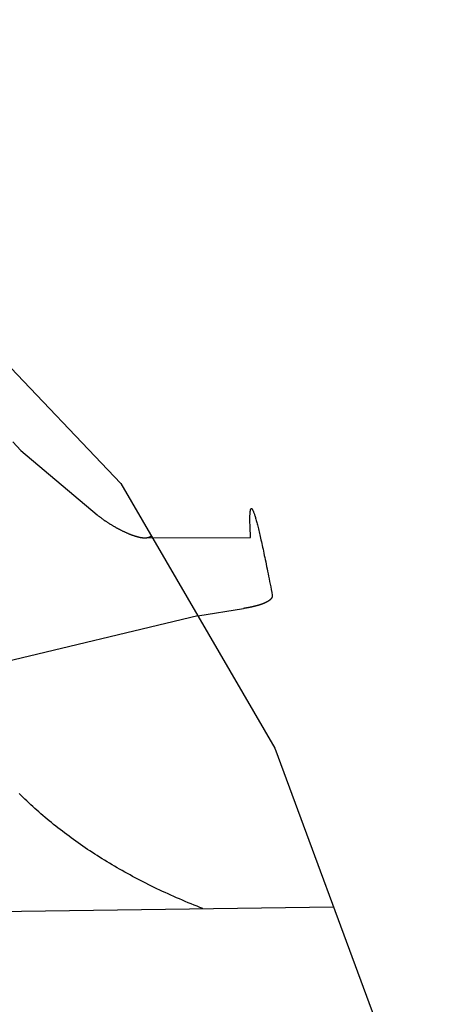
# Model space of a CAD drawing. Extents: x 1073 to 6773, y 6341 to 11366.
# Tile 47 of 58: x 5508 to 5772, y 8980 to 9577. Entities that reach past the tile are written whole.
import ezdxf

# ---------------------------------------------------------------- set-up
doc = ezdxf.new("R2010")
doc.units = 0
doc.layers.add('CAR', color=10, linetype='CONTINUOUS')

msp = doc.modelspace()

# ---------------------------------------------------------------- linework, layer by layer
at = {"layer": 'CAR'}
for p, q in [((5299.94, 9576.78), (5569.18, 9295.44)), ((5508.5, 9315.47), (5554.79, 9276.44)), ((5569.18, 9295.44), (5662.58, 9134.87)), ((5583.49, 9262.52), (5647.84, 9262.71)), ((5615.88, 9215.15), (5390.38, 9161.34)), ((5615.88, 9215.15), (5643.5, 9219.64)), ((5662.58, 9134.87), (5772.05, 8839.06)), ((5486.45, 9035.81), (5698.18, 9038.67))]:
    msp.add_line(p, q, dxfattribs=at)
for points in [[(5503.53, 9320.77, 0), (5508.5, 9315.47, 0)], [(5554.79, 9276.44, 0), (5555.01, 9276.26, 0), (5555.23, 9276.08, 0), (5555.45, 9275.9, 0), (5555.68, 9275.72, 0), (5555.91, 9275.54, 0), (5556.14, 9275.35, 0), (5556.38, 9275.17, 0), (5556.62, 9274.98, 0), (5556.87, 9274.79, 0), (5557.12, 9274.61, 0), (5557.37, 9274.42, 0), (5557.63, 9274.23, 0), (5557.89, 9274.05, 0), (5558.15, 9273.86, 0), (5558.41, 9273.67, 0), (5558.68, 9273.48, 0), (5558.95, 9273.29, 0), (5559.22, 9273.11, 0), (5559.49, 9272.92, 0), (5559.77, 9272.73, 0), (5560.05, 9272.54, 0), (5560.32, 9272.36, 0), (5560.61, 9272.17, 0), (5560.89, 9271.99, 0), (5561.17, 9271.8, 0), (5561.46, 9271.62, 0), (5561.75, 9271.43, 0), (5562.04, 9271.25, 0), (5562.33, 9271.07, 0), (5562.62, 9270.89, 0), (5562.91, 9270.71, 0), (5563.2, 9270.53, 0), (5563.5, 9270.35, 0), (5563.79, 9270.17, 0), (5564.09, 9269.99, 0), (5564.38, 9269.82, 0), (5564.68, 9269.65, 0), (5564.98, 9269.47, 0), (5565.27, 9269.3, 0), (5565.57, 9269.13, 0), (5565.87, 9268.97, 0), (5566.16, 9268.8, 0), (5566.46, 9268.64, 0), (5566.76, 9268.47, 0), (5567.05, 9268.31, 0), (5567.35, 9268.15, 0), (5567.65, 9267.99, 0), (5567.94, 9267.84, 0), (5568.23, 9267.68, 0), (5568.53, 9267.53, 0), (5568.82, 9267.38, 0), (5569.11, 9267.23, 0), (5569.4, 9267.08, 0), (5569.69, 9266.94, 0), (5569.98, 9266.8, 0), (5570.27, 9266.65, 0), (5570.56, 9266.52, 0), (5570.84, 9266.38, 0), (5571.13, 9266.25, 0), (5571.41, 9266.11, 0), (5571.69, 9265.98, 0), (5571.97, 9265.85, 0), (5572.25, 9265.73, 0), (5572.53, 9265.61, 0), (5572.81, 9265.48, 0), (5573.08, 9265.37, 0), (5573.35, 9265.25, 0), (5573.62, 9265.14, 0), (5573.89, 9265.02, 0), (5574.16, 9264.91, 0), (5574.42, 9264.81, 0), (5574.68, 9264.7, 0), (5574.94, 9264.6, 0), (5575.2, 9264.5, 0), (5575.46, 9264.4, 0), (5575.71, 9264.31, 0), (5575.96, 9264.22, 0), (5576.21, 9264.13, 0), (5576.46, 9264.04, 0), (5576.7, 9263.95, 0), (5576.95, 9263.87, 0), (5577.19, 9263.79, 0), (5577.42, 9263.71, 0), (5577.66, 9263.64, 0), (5577.89, 9263.57, 0), (5578.12, 9263.5, 0), (5578.35, 9263.43, 0), (5578.57, 9263.36, 0), (5578.8, 9263.3, 0), (5579.02, 9263.24, 0), (5579.23, 9263.18, 0), (5579.45, 9263.13, 0), (5579.66, 9263.08, 0), (5579.87, 9263.03, 0), (5580.07, 9262.98, 0), (5580.27, 9262.93, 0), (5580.48, 9262.89, 0), (5580.67, 9262.85, 0), (5580.87, 9262.81, 0), (5581.06, 9262.78, 0), (5581.25, 9262.74, 0), (5581.43, 9262.71, 0), (5581.62, 9262.68, 0), (5581.8, 9262.66, 0), (5581.97, 9262.63, 0), (5582.15, 9262.61, 0), (5582.32, 9262.59, 0), (5582.49, 9262.58, 0), (5582.66, 9262.56, 0), (5582.82, 9262.55, 0), (5582.98, 9262.54, 0), (5583.14, 9262.53, 0), (5583.29, 9262.52, 0), (5583.44, 9262.52, 0), (5583.59, 9262.51, 0), (5583.74, 9262.51, 0), (5583.88, 9262.52, 0), (5584.02, 9262.52, 0), (5584.16, 9262.52, 0), (5584.29, 9262.53, 0), (5584.42, 9262.54, 0), (5584.55, 9262.55, 0), (5584.68, 9262.56, 0), (5584.8, 9262.58, 0), (5584.92, 9262.59, 0), (5585.04, 9262.61, 0), (5585.15, 9262.63, 0), (5585.27, 9262.65, 0), (5585.38, 9262.67, 0), (5585.48, 9262.7, 0), (5585.59, 9262.72, 0), (5585.69, 9262.75, 0), (5585.79, 9262.77, 0), (5585.89, 9262.8, 0), (5585.98, 9262.83, 0), (5586.07, 9262.86, 0), (5586.16, 9262.9, 0), (5586.25, 9262.93, 0), (5586.33, 9262.96, 0), (5586.42, 9263, 0), (5586.5, 9263.03, 0), (5586.57, 9263.07, 0), (5586.65, 9263.11, 0), (5586.72, 9263.15, 0), (5586.8, 9263.18, 0), (5586.87, 9263.22, 0), (5586.93, 9263.26, 0), (5587, 9263.3, 0), (5587.06, 9263.34, 0), (5587.13, 9263.38, 0), (5587.19, 9263.42, 0), (5587.24, 9263.47, 0), (5587.3, 9263.51, 0), (5587.36, 9263.55, 0), (5587.41, 9263.59, 0), (5587.46, 9263.63, 0), (5587.51, 9263.67, 0), (5587.56, 9263.71, 0), (5587.61, 9263.75, 0)], [(5647.84, 9262.71, 0), (5647.78, 9263.71, 0), (5647.73, 9264.68, 0), (5647.68, 9265.61, 0), (5647.64, 9266.52, 0), (5647.6, 9267.4, 0), (5647.57, 9268.25, 0), (5647.53, 9269.07, 0), (5647.51, 9269.86, 0), (5647.48, 9270.63, 0), (5647.47, 9271.36, 0), (5647.45, 9272.07, 0), (5647.44, 9272.74, 0), (5647.43, 9273.39, 0), (5647.43, 9274.01, 0), (5647.43, 9274.6, 0), (5647.44, 9275.16, 0), (5647.45, 9275.69, 0), (5647.47, 9276.19, 0), (5647.48, 9276.66, 0), (5647.51, 9277.1, 0), (5647.53, 9277.52, 0), (5647.56, 9277.9, 0), (5647.6, 9278.26, 0), (5647.64, 9278.59, 0), (5647.68, 9278.89, 0), (5647.73, 9279.16, 0), (5647.78, 9279.4, 0), (5647.84, 9279.61, 0), (5647.9, 9279.79, 0), (5647.96, 9279.94, 0), (5648.03, 9280.07, 0), (5648.1, 9280.16, 0), (5648.18, 9280.23, 0), (5648.26, 9280.27, 0), (5648.34, 9280.27, 0), (5648.43, 9280.25, 0), (5648.53, 9280.2, 0), (5648.62, 9280.13, 0), (5648.72, 9280.02, 0), (5648.83, 9279.88, 0), (5648.94, 9279.71, 0), (5649.05, 9279.52, 0), (5649.17, 9279.3, 0), (5649.29, 9279.04, 0), (5649.42, 9278.76, 0), (5649.55, 9278.45, 0), (5649.68, 9278.11, 0), (5649.82, 9277.74, 0), (5649.97, 9277.34, 0), (5650.11, 9276.91, 0), (5650.26, 9276.46, 0), (5650.42, 9275.97, 0), (5650.58, 9275.46, 0), (5650.74, 9274.91, 0), (5650.91, 9274.34, 0), (5651.08, 9273.74, 0), (5651.26, 9273.11, 0), (5651.44, 9272.45, 0), (5651.62, 9271.76, 0), (5651.81, 9271.04, 0), (5652, 9270.3, 0), (5652.2, 9269.52, 0), (5652.4, 9268.72, 0), (5652.6, 9267.88, 0), (5652.81, 9267.02, 0), (5653.02, 9266.13, 0), (5653.24, 9265.21, 0), (5653.46, 9264.26, 0), (5653.69, 9263.28, 0), (5653.92, 9262.27, 0), (5654.15, 9261.23, 0), (5654.39, 9260.17, 0), (5654.63, 9259.07, 0), (5654.88, 9257.95, 0), (5655.13, 9256.8, 0), (5655.38, 9255.61, 0), (5655.64, 9254.4, 0), (5655.9, 9253.16, 0), (5656.17, 9251.89, 0), (5656.44, 9250.59, 0), (5656.72, 9249.27, 0), (5657, 9247.91, 0), (5657.28, 9246.53, 0), (5657.57, 9245.11, 0), (5657.86, 9243.67, 0), (5658.15, 9242.2, 0), (5658.45, 9240.69, 0), (5658.76, 9239.16, 0), (5659.07, 9237.6, 0), (5659.38, 9236.01, 0), (5659.7, 9234.4, 0), (5660.02, 9232.75, 0), (5660.34, 9231.07, 0), (5660.67, 9229.37, 0), (5661, 9227.64, 0)], [(5661, 9227.64, 0), (5661.01, 9227.55, 0), (5661.01, 9227.46, 0), (5661.01, 9227.38, 0), (5661.01, 9227.29, 0), (5661, 9227.2, 0), (5660.99, 9227.12, 0), (5660.98, 9227.03, 0), (5660.97, 9226.95, 0), (5660.95, 9226.86, 0), (5660.93, 9226.78, 0), (5660.91, 9226.7, 0), (5660.88, 9226.61, 0), (5660.85, 9226.53, 0), (5660.82, 9226.45, 0), (5660.79, 9226.37, 0), (5660.75, 9226.29, 0), (5660.71, 9226.2, 0), (5660.67, 9226.12, 0), (5660.63, 9226.04, 0), (5660.58, 9225.96, 0), (5660.53, 9225.88, 0), (5660.48, 9225.81, 0), (5660.42, 9225.73, 0), (5660.36, 9225.65, 0), (5660.3, 9225.57, 0), (5660.24, 9225.49, 0), (5660.17, 9225.42, 0), (5660.1, 9225.34, 0), (5660.03, 9225.26, 0), (5659.96, 9225.19, 0), (5659.88, 9225.11, 0), (5659.81, 9225.04, 0), (5659.72, 9224.96, 0), (5659.64, 9224.89, 0), (5659.56, 9224.81, 0), (5659.47, 9224.74, 0), (5659.38, 9224.66, 0), (5659.28, 9224.59, 0), (5659.19, 9224.52, 0), (5659.09, 9224.45, 0), (5658.99, 9224.37, 0), (5658.89, 9224.3, 0), (5658.78, 9224.23, 0), (5658.68, 9224.16, 0), (5658.57, 9224.09, 0), (5658.46, 9224.02, 0), (5658.34, 9223.95, 0), (5658.23, 9223.88, 0), (5658.11, 9223.81, 0), (5657.99, 9223.75, 0), (5657.87, 9223.68, 0), (5657.74, 9223.61, 0), (5657.62, 9223.54, 0), (5657.49, 9223.48, 0), (5657.36, 9223.41, 0), (5657.22, 9223.34, 0), (5657.09, 9223.28, 0), (5656.95, 9223.21, 0), (5656.81, 9223.15, 0), (5656.67, 9223.08, 0), (5656.53, 9223.02, 0), (5656.38, 9222.96, 0), (5656.24, 9222.89, 0), (5656.09, 9222.83, 0), (5655.94, 9222.77, 0), (5655.78, 9222.71, 0), (5655.63, 9222.64, 0), (5655.47, 9222.58, 0), (5655.31, 9222.52, 0), (5655.15, 9222.46, 0), (5654.99, 9222.4, 0), (5654.83, 9222.34, 0), (5654.66, 9222.28, 0), (5654.49, 9222.22, 0), (5654.33, 9222.16, 0), (5654.15, 9222.1, 0), (5653.98, 9222.05, 0), (5653.81, 9221.99, 0), (5653.63, 9221.93, 0), (5653.45, 9221.88, 0), (5653.27, 9221.82, 0), (5653.09, 9221.76, 0), (5652.91, 9221.71, 0), (5652.72, 9221.65, 0), (5652.54, 9221.6, 0), (5652.35, 9221.54, 0), (5652.16, 9221.49, 0), (5651.97, 9221.43, 0), (5651.78, 9221.38, 0), (5651.58, 9221.33, 0), (5651.39, 9221.28, 0), (5651.19, 9221.22, 0), (5650.99, 9221.17, 0), (5650.79, 9221.12, 0), (5650.59, 9221.07, 0), (5650.39, 9221.02, 0), (5650.19, 9220.97, 0), (5649.98, 9220.92, 0), (5649.77, 9220.87, 0), (5649.56, 9220.82, 0), (5649.35, 9220.77, 0), (5649.14, 9220.72, 0), (5648.93, 9220.67, 0), (5648.72, 9220.63, 0), (5648.5, 9220.58, 0), (5648.29, 9220.53, 0), (5648.07, 9220.49, 0), (5647.85, 9220.44, 0), (5647.63, 9220.39, 0), (5647.41, 9220.35, 0), (5647.19, 9220.3, 0), (5646.97, 9220.26, 0), (5646.74, 9220.21, 0), (5646.52, 9220.17, 0), (5646.29, 9220.13, 0), (5646.06, 9220.08, 0), (5645.83, 9220.04, 0), (5645.6, 9220, 0), (5645.37, 9219.96, 0), (5645.14, 9219.91, 0), (5644.91, 9219.87, 0), (5644.67, 9219.83, 0), (5644.44, 9219.79, 0), (5644.2, 9219.75, 0), (5643.96, 9219.71, 0), (5643.73, 9219.67, 0), (5643.49, 9219.63, 0)], [(5618.94, 9037.6, 0), (5617.13, 9038.31, 0), (5615.32, 9039.03, 0), (5613.53, 9039.75, 0), (5611.74, 9040.48, 0), (5609.97, 9041.21, 0), (5608.2, 9041.95, 0), (5606.44, 9042.7, 0), (5604.69, 9043.45, 0), (5602.95, 9044.21, 0), (5601.22, 9044.98, 0), (5599.49, 9045.75, 0), (5597.78, 9046.52, 0), (5596.07, 9047.31, 0), (5594.37, 9048.09, 0), (5592.68, 9048.89, 0), (5591, 9049.69, 0), (5589.33, 9050.5, 0), (5587.67, 9051.31, 0), (5586.01, 9052.13, 0), (5584.37, 9052.95, 0), (5582.73, 9053.78, 0), (5581.1, 9054.62, 0), (5579.48, 9055.46, 0), (5577.87, 9056.31, 0), (5576.27, 9057.16, 0), (5574.68, 9058.02, 0), (5573.09, 9058.89, 0), (5571.52, 9059.76, 0), (5569.95, 9060.64, 0), (5568.39, 9061.52, 0), (5566.84, 9062.41, 0), (5565.3, 9063.31, 0), (5563.77, 9064.21, 0), (5562.25, 9065.12, 0), (5560.73, 9066.03, 0), (5559.23, 9066.95, 0), (5557.73, 9067.88, 0), (5556.24, 9068.81, 0), (5554.76, 9069.75, 0), (5553.29, 9070.69, 0), (5551.83, 9071.64, 0), (5550.38, 9072.6, 0), (5548.93, 9073.56, 0), (5547.5, 9074.53, 0), (5546.07, 9075.5, 0), (5544.65, 9076.48, 0), (5543.24, 9077.46, 0), (5541.84, 9078.46, 0), (5540.45, 9079.45, 0), (5539.07, 9080.46, 0), (5537.69, 9081.47, 0), (5536.33, 9082.48, 0), (5534.97, 9083.5, 0), (5533.62, 9084.53, 0), (5532.28, 9085.56, 0), (5530.95, 9086.6, 0), (5529.63, 9087.65, 0), (5528.32, 9088.7, 0), (5527.01, 9089.76, 0), (5525.71, 9090.82, 0), (5524.43, 9091.89, 0), (5523.15, 9092.97, 0), (5521.88, 9094.05, 0), (5520.62, 9095.13, 0), (5519.37, 9096.23, 0), (5518.12, 9097.33, 0), (5516.89, 9098.43, 0), (5515.66, 9099.54, 0), (5514.44, 9100.66, 0), (5513.24, 9101.78, 0), (5512.04, 9102.91, 0), (5510.85, 9104.05, 0), (5509.66, 9105.19, 0), (5508.49, 9106.33, 0), (5507.32, 9107.49, 0)]]:
    msp.add_polyline3d(points, dxfattribs=at)

doc.saveas('drawing.dxf')
